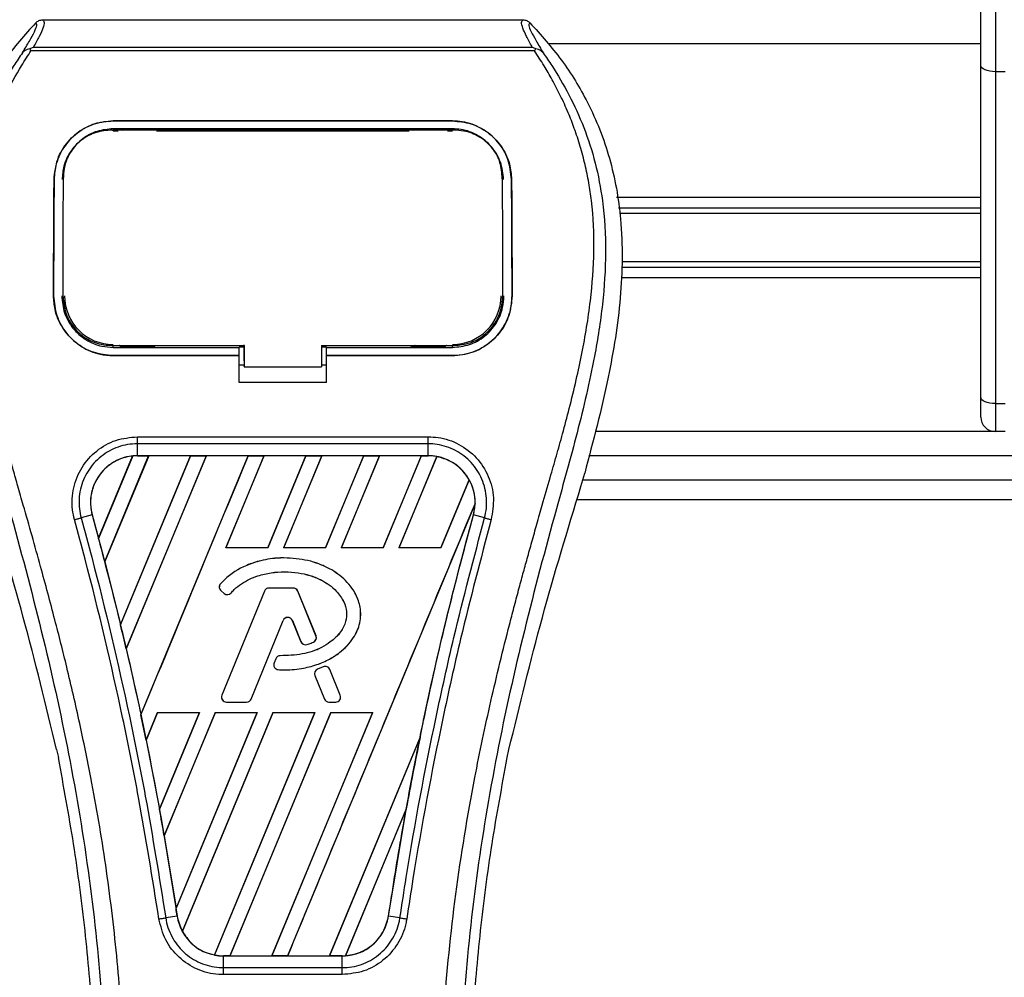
# Model space of a CAD drawing. Header units: millimetres. Extents: x 0 to 420, y 0 to 297.
# Tile 34 of 106: x 73.23 to 78.62, y 233.96 to 239.2. Entities that reach past the tile are written whole.
import ezdxf

# ---------------------------------------------------------------- set-up
doc = ezdxf.new("R2010")
doc.units = ezdxf.units.MM
doc.layers.add('QUOTE', color=174, linetype='Continuous')
doc.styles.add('SLDTEXTSTYLE3', font='TXT', dxfattribs={"width": 0.75})
doc.dimstyles.new('SLDDIMSTYLE0', dxfattribs={"dimtxt": 3, "dimasz": 3, "dimexe": 0, "dimexo": 0.0625, "dimgap": 0.75, "dimtad": 1, "dimlfac": 18.853083, "dimrnd": 1e-09, "dimzin": 12, "dimdsep": 46, "dimtxsty": 'SLDTEXTSTYLE3', "dimsah": 1, "dimcen": 0.09, "dimadec": 0, "dimazin": 3, "dimtfac": 1, "dimtdec": 3, "dimtofl": 0, "dimtmove": 0, "dimatfit": 3, "dimfxl": 0, "dimfrac": 2, "dimtolj": 1, "dimtzin": 12, "dimarcsym": 0})

# ---------------------------------------------------------------- blocks, each defined once
blk = doc.blocks.new('_D')
at = {"layer": 'QUOTE'}
for p, q in [((59.2891, 240.0072), (59.2891, 245.8024)), ((218.4142, 240.0072), (218.4142, 245.8024)), ((218.4142, 243.8024), (59.2891, 243.8024))]:
    blk.add_line(p, q, dxfattribs=at)
for points in [[(59.2891, 243.8024), (62.2891, 243.3024), (62.2891, 244.3024)], [(218.4142, 243.8024), (215.4142, 244.3024), (215.4142, 243.3024)]]:
    blk.add_solid(points, dxfattribs=at)
at = {"layer": 'QUOTE', "insert": (134.4183, 247.6696), "char_height": 3, "attachment_point": 1, "style": 'SLDTEXTSTYLE3'}
blk.add_mtext('3000', dxfattribs=at)

msp = doc.modelspace()

# ---------------------------------------------------------------- linework, layer by layer
at = {"color": 7, "linetype": 'Continuous', "lineweight": 25}
for p, q in [((78.49017, 238.94956), (78.49017, 240.03676)), ((78.56973, 240.03676), (78.56973, 238.91594)), ((73.35741, 239.19973), (75.98491, 239.19973)), ((73.29326, 239.03011), (73.28825, 239.04144)), ((73.30724, 239.05083), (76.03515, 239.05083)), ((76.05421, 239.04159), (76.04838, 239.03011)), ((78.49017, 239.06801), (76.12623, 239.06801)), ((76.04838, 239.03011), (73.29326, 239.03011)), ((78.49017, 237.13309), (78.49017, 238.94956)), ((78.62277, 238.91594), (78.56973, 238.91594)), ((78.56973, 238.91594), (78.56973, 237.09947)), ((73.74293, 238.64648), (75.59939, 238.64648)), ((73.74293, 238.64623), (73.74293, 238.64648)), ((75.59939, 238.64623), (73.74293, 238.64623)), ((75.59939, 238.64623), (75.59939, 238.64648)), ((75.59939, 238.60353), (73.74293, 238.60353)), ((73.74293, 238.59156), (73.77039, 238.59156)), ((73.7436, 238.59652), (73.74341, 238.59652)), ((73.97059, 238.60108), (73.78048, 238.60108)), ((73.98069, 238.59156), (75.36164, 238.59156)), ((75.56185, 238.60108), (75.37173, 238.60108)), ((75.57194, 238.59156), (75.59939, 238.59156)), ((73.4708, 238.34183), (73.4702, 238.33007)), ((73.47114, 238.35405), (73.47055, 238.34234)), ((75.87177, 238.3424), (75.87116, 238.35406)), ((75.87214, 238.33007), (75.87153, 238.34183)), ((73.41962, 238.32562), (73.41938, 238.32562)), ((75.92271, 238.32562), (75.92295, 238.32562)), ((78.49017, 238.2273), (76.49728, 238.2273)), ((78.49017, 238.1698), (76.50779, 238.1698)), ((78.49017, 238.13935), (76.51336, 238.13935)), ((78.49017, 237.875), (76.52661, 237.875)), ((78.49017, 237.84455), (76.52513, 237.84455)), ((78.49017, 237.78705), (76.52233, 237.78705)), ((73.41673, 237.68901), (73.4165, 237.68901)), ((73.46864, 237.68421), (73.4688, 237.68391)), ((75.87353, 237.6839), (75.87369, 237.6842)), ((75.92559, 237.68901), (75.92582, 237.68901)), ((73.74293, 237.40685), (73.74293, 237.41751)), ((73.74293, 237.40685), (74.43247, 237.40685)), ((73.78496, 237.40935), (73.96612, 237.40935)), ((74.43247, 237.4091), (74.45904, 237.4091)), ((74.43247, 237.36456), (74.43247, 237.40685)), ((74.45904, 237.3329), (74.45904, 237.42011)), ((74.45904, 237.41751), (74.45904, 237.30062)), ((74.88337, 237.4175), (75.60814, 237.4175)), ((74.88337, 237.4175), (74.88337, 237.30062)), ((74.88337, 237.4091), (74.90985, 237.4091)), ((74.90985, 237.40685), (75.59939, 237.40685)), ((74.90985, 237.36456), (74.90985, 237.40685)), ((75.37621, 237.40935), (75.55737, 237.40935)), ((75.59939, 237.40685), (75.59939, 237.4175)), ((73.74293, 237.36201), (73.74293, 237.36177)), ((73.74293, 237.36201), (74.43247, 237.36201)), ((74.43247, 237.36177), (73.74293, 237.36177)), ((74.43247, 237.21406), (74.43247, 237.36177)), ((74.45904, 237.3329), (74.45904, 237.30276)), ((74.90985, 237.36201), (75.59939, 237.36201)), ((74.90985, 237.21406), (74.90985, 237.36177)), ((75.59939, 237.36177), (74.90985, 237.36177)), ((75.59939, 237.36201), (75.59939, 237.36177)), ((74.43247, 237.3115), (74.45904, 237.3115)), ((74.45904, 237.30062), (74.45904, 237.30276)), ((74.45904, 237.30062), (74.88337, 237.30062)), ((74.88337, 237.3115), (74.90985, 237.3115)), ((74.90985, 237.21406), (74.43247, 237.21406)), ((78.49017, 237.0259), (78.49017, 237.13309)), ((78.56973, 237.09947), (78.62277, 237.09947)), ((78.56973, 237.09947), (78.56973, 236.94634)), ((78.56973, 236.94634), (76.38285, 236.94634)), ((78.62277, 236.94634), (78.56973, 236.94634)), ((73.87531, 236.91788), (75.46702, 236.91788)), ((73.87531, 236.81402), (73.87531, 236.87914)), ((75.46701, 236.87914), (73.87531, 236.87914)), ((75.46701, 236.81402), (75.46701, 236.87914)), ((73.6631, 236.36275), (73.84911, 236.81223)), ((73.84999, 236.81264), (73.66315, 236.36158)), ((73.69669, 236.23464), (73.93663, 236.8139)), ((73.9372, 236.81357), (73.69704, 236.23424)), ((74.16543, 236.81357), (73.78314, 235.89015)), ((73.78318, 235.88902), (74.16627, 236.8139)), ((74.25239, 236.8139), (73.81445, 235.75661)), ((73.81478, 235.75621), (74.25297, 236.81357)), ((75.46701, 236.81402), (73.87531, 236.81402)), ((73.87531, 236.8139), (73.87531, 236.81402)), ((73.87531, 236.8139), (73.93663, 236.8139)), ((73.89455, 235.39558), (74.48204, 236.8139)), ((73.93663, 236.8139), (73.9372, 236.81357)), ((74.16543, 236.81357), (73.9372, 236.81357)), ((74.16627, 236.8139), (74.16543, 236.81357)), ((74.16627, 236.8139), (74.25239, 236.8139)), ((74.25297, 236.81357), (74.25239, 236.8139)), ((74.4812, 236.81357), (74.25297, 236.81357)), ((74.56816, 236.8139), (74.35937, 236.30984)), ((74.3601, 236.31033), (74.56873, 236.81357)), ((74.48204, 236.8139), (74.4812, 236.81357)), ((74.48204, 236.8139), (74.56816, 236.8139)), ((74.56873, 236.81357), (74.56816, 236.8139)), ((74.79696, 236.81357), (74.56873, 236.81357)), ((74.79696, 236.81357), (74.58869, 236.31033)), ((74.58902, 236.30984), (74.79781, 236.8139)), ((74.88392, 236.8139), (74.67514, 236.30984)), ((74.67587, 236.31033), (74.8845, 236.81357)), ((74.79781, 236.8139), (74.79696, 236.81357)), ((74.79781, 236.8139), (74.88392, 236.8139)), ((74.8845, 236.81357), (74.88392, 236.8139)), ((75.11273, 236.81357), (74.8845, 236.81357)), ((75.11273, 236.81357), (74.90446, 236.31033)), ((74.90478, 236.30984), (75.11357, 236.8139)), ((75.19969, 236.8139), (74.9909, 236.30984)), ((74.99164, 236.31033), (75.20026, 236.81357)), ((75.11357, 236.8139), (75.11273, 236.81357)), ((75.11357, 236.8139), (75.19969, 236.8139)), ((75.20026, 236.81357), (75.19969, 236.8139)), ((75.42849, 236.81357), (75.20026, 236.81357)), ((75.42849, 236.81357), (75.22022, 236.31033)), ((75.22055, 236.30984), (75.42934, 236.8139)), ((75.51368, 236.80961), (75.30667, 236.30984)), ((75.3074, 236.31033), (75.51421, 236.80918)), ((75.42934, 236.8139), (75.42849, 236.81357)), ((75.42934, 236.8139), (75.46701, 236.8139)), ((75.46701, 236.8139), (75.46701, 236.81402)), ((137.17658, 236.81374), (76.34623, 236.81374)), ((75.6902, 236.68289), (75.53599, 236.31033)), ((75.53632, 236.30984), (75.69071, 236.68258)), ((76.30189, 236.64494), (76.32302, 236.71881)), ((76.31224, 236.68113), (137.21057, 236.68113)), ((76.28133, 236.57505), (137.24148, 236.57505)), ((75.72315, 236.553), (74.69722, 234.07619)), ((73.62814, 236.48957), (73.56739, 236.47373)), ((73.6286, 236.4897), (73.62814, 236.48957)), ((73.6286, 236.4897), (73.6631, 236.36275)), ((75.71373, 236.4897), (75.71419, 236.48957)), ((75.77494, 236.47373), (75.71419, 236.48957)), ((73.66315, 236.36158), (73.6631, 236.36275)), ((74.3601, 236.31033), (74.35937, 236.30984)), ((74.58902, 236.30984), (74.35937, 236.30984)), ((74.58869, 236.31033), (74.3601, 236.31033)), ((74.58902, 236.30984), (74.58869, 236.31033)), ((74.67587, 236.31033), (74.67514, 236.30984)), ((74.90478, 236.30984), (74.67514, 236.30984)), ((74.90446, 236.31033), (74.67587, 236.31033)), ((74.90478, 236.30984), (74.90446, 236.31033)), ((74.99164, 236.31033), (74.9909, 236.30984)), ((75.22055, 236.30984), (74.9909, 236.30984)), ((75.22022, 236.31033), (74.99164, 236.31033)), ((75.22055, 236.30984), (75.22022, 236.31033)), ((75.3074, 236.31033), (75.30667, 236.30984)), ((75.53632, 236.30984), (75.30667, 236.30984)), ((75.53599, 236.31033), (75.3074, 236.31033)), ((75.53632, 236.30984), (75.53599, 236.31033)), ((74.67757, 236.25451), (74.67757, 236.25469)), ((73.69704, 236.23424), (73.69669, 236.23464)), ((73.69704, 236.23424), (73.78314, 235.89015)), ((74.33025, 236.11269), (74.33011, 236.11281)), ((74.33324, 236.07465), (74.33312, 236.07451)), ((74.33312, 236.07451), (74.35045, 236.06005)), ((74.33324, 236.07465), (74.35057, 236.06019)), ((74.59536, 236.08966), (74.59536, 236.08984)), ((74.72796, 236.08984), (74.59536, 236.08984)), ((74.72796, 236.08966), (74.59536, 236.08966)), ((74.72796, 236.08966), (74.72796, 236.08984)), ((74.5705, 236.07314), (74.33754, 235.50255)), ((74.57068, 236.07307), (74.33772, 235.50248)), ((74.35057, 236.06019), (74.35045, 236.06005)), ((74.38777, 236.06317), (74.38791, 236.06305)), ((74.57068, 236.07307), (74.5705, 236.07314)), ((74.75265, 236.07307), (74.75282, 236.07314)), ((74.85267, 235.82809), (74.75265, 236.07307)), ((74.85284, 235.82816), (74.75282, 236.07314)), ((74.49776, 235.48232), (74.67318, 235.91197)), ((74.49793, 235.48225), (74.67335, 235.9119)), ((74.67318, 235.91197), (74.67335, 235.9119)), ((74.72324, 235.91197), (74.72307, 235.9119)), ((74.72307, 235.9119), (74.77033, 235.79614)), ((74.72324, 235.91197), (74.7705, 235.79621)), ((73.78318, 235.88902), (73.78314, 235.89015)), ((74.85267, 235.82809), (74.85284, 235.82816)), ((73.81478, 235.75621), (73.81445, 235.75661)), ((74.7705, 235.79621), (74.77033, 235.79614)), ((74.80296, 235.78077), (74.80301, 235.7806)), ((74.83813, 235.79335), (74.8382, 235.79318)), ((74.63258, 235.70281), (74.6231, 235.68017)), ((74.63275, 235.70274), (74.62328, 235.6801)), ((74.63275, 235.70274), (74.63258, 235.70281)), ((74.65733, 235.71911), (74.65733, 235.7193)), ((74.62328, 235.6801), (74.6231, 235.68017)), ((74.64633, 235.64318), (74.64632, 235.64299)), ((74.89243, 235.65888), (74.86046, 235.64515)), ((74.86053, 235.64497), (74.86046, 235.64515)), ((74.8925, 235.65871), (74.86053, 235.64497)), ((74.8925, 235.65871), (74.89243, 235.65888)), ((74.92771, 235.64428), (74.92788, 235.64435)), ((74.98561, 235.50248), (74.92771, 235.64428)), ((74.98578, 235.50255), (74.92788, 235.64435)), ((74.84637, 235.61039), (74.8462, 235.61032)), ((74.8462, 235.61032), (74.89848, 235.48225)), ((74.84637, 235.61039), (74.89865, 235.48232)), ((74.33772, 235.50248), (74.33754, 235.50255)), ((74.49776, 235.48232), (74.49793, 235.48225)), ((74.89865, 235.48232), (74.89848, 235.48225)), ((74.98561, 235.50248), (74.98578, 235.50255)), ((74.36241, 235.46574), (74.36241, 235.46555)), ((74.36241, 235.46574), (74.47307, 235.46574)), ((74.36241, 235.46555), (74.47307, 235.46555)), ((74.47307, 235.46574), (74.47307, 235.46555)), ((74.92334, 235.46574), (74.96092, 235.46574)), ((74.92334, 235.46574), (74.92334, 235.46555)), ((74.92334, 235.46555), (74.96092, 235.46555)), ((74.96092, 235.46574), (74.96092, 235.46555)), ((73.89455, 235.39558), (73.89454, 235.39679)), ((73.98587, 235.40813), (73.92329, 235.25705)), ((73.92363, 235.2566), (73.98619, 235.40765)), ((73.98587, 235.40813), (74.21552, 235.40813)), ((73.98587, 235.40813), (73.98619, 235.40765)), ((73.98619, 235.40765), (74.21481, 235.40765)), ((73.99621, 234.87867), (74.21552, 235.40813)), ((74.21481, 235.40765), (73.99622, 234.88008)), ((74.30164, 235.40813), (74.02208, 234.73322)), ((74.02245, 234.73269), (74.30195, 235.40765)), ((74.08682, 234.33509), (74.53128, 235.40813)), ((74.53057, 235.40765), (74.08687, 234.33687)), ((74.6174, 235.40813), (74.12116, 234.21011)), ((74.12173, 234.20975), (74.61772, 235.40765)), ((74.21481, 235.40765), (74.21552, 235.40813)), ((74.84634, 235.40765), (74.29673, 234.08138)), ((74.2973, 234.08091), (74.84705, 235.40813)), ((74.30164, 235.40813), (74.53128, 235.40813)), ((74.30164, 235.40813), (74.30195, 235.40765)), ((74.30195, 235.40765), (74.53057, 235.40765)), ((74.93317, 235.40813), (74.38146, 234.07619)), ((74.38236, 234.07654), (74.93349, 235.40765)), ((74.53057, 235.40765), (74.53128, 235.40813)), ((75.1621, 235.40765), (74.61049, 234.07654)), ((74.61111, 234.07619), (75.16282, 235.40813)), ((74.6174, 235.40813), (74.84705, 235.40813)), ((74.6174, 235.40813), (74.61772, 235.40765)), ((74.61772, 235.40765), (74.84634, 235.40765)), ((74.84634, 235.40765), (74.84705, 235.40813)), ((74.93317, 235.40813), (75.16282, 235.40813)), ((74.93317, 235.40813), (74.93349, 235.40765)), ((74.93349, 235.40765), (75.1621, 235.40765)), ((75.1621, 235.40765), (75.16282, 235.40813)), ((75.422, 235.27279), (74.92626, 234.07654)), ((74.92687, 234.07619), (75.42197, 235.27147)), ((73.92363, 235.2566), (73.92329, 235.25705)), ((73.92363, 235.2566), (73.99622, 234.88008)), ((73.43367, 235.20579), (73.443, 235.16147)), ((75.89932, 235.16147), (75.90865, 235.20579)), ((73.99621, 234.87867), (73.99622, 234.88008)), ((75.34668, 234.8818), (75.01323, 234.07676)), ((75.01416, 234.07718), (75.34576, 234.87818)), ((75.2491, 234.29461), (75.34576, 234.87818)), ((74.02245, 234.73269), (74.02208, 234.73322)), ((74.02245, 234.73269), (74.08687, 234.33687)), ((74.09276, 234.29454), (74.03046, 234.28432)), ((74.09291, 234.29456), (74.09276, 234.29454)), ((75.2491, 234.29461), (75.24956, 234.29454)), ((75.31187, 234.28432), (75.24956, 234.29454)), ((74.34629, 234.07619), (74.34629, 234.07608)), ((74.38146, 234.07619), (74.34629, 234.07619)), ((74.34629, 234.01197), (74.34629, 234.07608)), ((74.34629, 234.07608), (74.99604, 234.07608)), ((74.38146, 234.07619), (74.38236, 234.07654)), ((74.38236, 234.07654), (74.61049, 234.07654)), ((74.61049, 234.07654), (74.61111, 234.07619)), ((74.69722, 234.07619), (74.61111, 234.07619)), ((74.69722, 234.07619), (74.69813, 234.07654)), ((74.69813, 234.07654), (74.92626, 234.07654)), ((74.92626, 234.07654), (74.92687, 234.07619)), ((74.99604, 234.07619), (74.92687, 234.07619)), ((74.99604, 234.07619), (74.99604, 234.07608)), ((74.99604, 234.01197), (74.99604, 234.07608)), ((74.99604, 233.97387), (74.34628, 233.97387)), ((74.34629, 234.01197), (74.99604, 234.01197))]:
    msp.add_line(p, q, dxfattribs=at)
at = {"color": 7, "linetype": 'Continuous', "lineweight": 25, "flags": 128}
for points in [[(78.56973, 238.91594), (78.55421, 238.91658), (78.53928, 238.9185), (78.52553, 238.9216), (78.51347, 238.92578), (78.50358, 238.93088), (78.49622, 238.93669), (78.4917, 238.943), (78.49017, 238.94956)], [(73.7369, 238.59652), (73.74294, 238.59652), (73.74341, 238.59652)], [(73.73418, 237.41751), (74.0849, 237.41751), (74.45904, 237.41751)], [(78.56973, 237.09947), (78.55421, 237.10011), (78.53928, 237.10203), (78.52553, 237.10513), (78.51347, 237.10931), (78.50358, 237.11441), (78.49622, 237.12022), (78.4917, 237.12653), (78.49017, 237.13309)]]:
    msp.add_lwpolyline(points, dxfattribs=at)
at = {"color": 7, "linetype": 'Continuous', "lineweight": 25}
for centre, radius, start, end in [((73.74293, 237.68892), 0.26613, 180, 270), ((75.59939, 237.68892), 0.26613, 270, 0), ((78.56973, 237.0259), 0.07956, 180, 270), ((73.87531, 236.55772), 0.25618, 90, 95.67248), ((75.46701, 236.55772), 0.25618, 79.50442, 90), ((75.46701, 236.55772), 0.25618, 358.9448, 29.16926), ((55.72268, 231.55333), 18.57363, 14.59831, 15.003317), ((74.35032, 236.09513), 0.02685, 138.8059, 230.16689), ((74.35032, 236.09513), 0.02667, 138.8059, 230.16689), ((74.59536, 236.06299), 0.02685, 90, 157.79071), ((74.59536, 236.06299), 0.02667, 90, 157.79071), ((74.72796, 236.06299), 0.02685, 22.20929, 90), ((74.72796, 236.06299), 0.02667, 22.20929, 90), ((74.36765, 236.08067), 0.02685, 230.16689, 318.97709), ((74.36765, 236.08067), 0.02667, 230.16689, 318.97709), ((74.69821, 235.90175), 0.02704, 22.20926, 157.79071), ((74.69821, 235.90175), 0.02685, 22.20926, 157.79071), ((55.72268, 231.55333), 18.57363, 13.079561, 13.499245), ((74.82798, 235.81801), 0.02667, 292.3787, 22.20929), ((74.82798, 235.81801), 0.02685, 292.3787, 22.20929), ((74.79519, 235.80629), 0.02685, 202.20926, 286.93498), ((74.79519, 235.80629), 0.02667, 202.20926, 286.93498), ((74.65735, 235.69244), 0.02685, 90.035, 157.29049), ((74.65735, 235.69244), 0.02667, 90.035, 157.29049), ((74.64788, 235.6698), 0.02685, 157.29049, 266.67135), ((74.64788, 235.6698), 0.02667, 157.29049, 266.67135), ((74.87106, 235.62047), 0.02685, 113.24584, 202.20927), ((74.87106, 235.62047), 0.02667, 113.24584, 202.20927), ((74.90302, 235.6342), 0.02685, 22.20926, 113.24584), ((74.90302, 235.6342), 0.02667, 22.20926, 113.24584), ((74.36241, 235.4924), 0.02685, 157.79071, 270), ((74.36241, 235.4924), 0.02667, 157.79071, 270), ((74.47307, 235.4924), 0.02667, 270, 337.79071), ((74.47307, 235.4924), 0.02685, 270, 337.79071), ((74.92334, 235.4924), 0.02685, 202.20927, 270), ((74.92334, 235.4924), 0.02667, 202.20927, 270), ((74.96092, 235.4924), 0.02685, 270, 22.20926), ((74.96092, 235.4924), 0.02667, 270, 22.20926), ((55.72268, 231.55333), 18.57363, 11.50231, 11.938732), ((93.61964, 231.55333), 18.57363, 168.452296, 169.676611), ((55.72268, 231.55333), 18.57363, 9.857872, 10.313596), ((55.72268, 231.55333), 18.57363, 8.487123, 8.613574), ((74.34629, 234.33237), 0.25618, 188.48712, 208.50561), ((74.34629, 234.33237), 0.25618, 258.97515, 270), ((74.99604, 234.33237), 0.25618, 270, 273.84823)]:
    msp.add_arc(centre, radius, start, end, dxfattribs=at)
for centre, major_axis, start_param, end_param in [((74.07032, 236.47694), (0.39005, -0.16156), 2.4758381, 2.4783482), ((75.32565, 236.61627), (0.28275, -0.11712), 1.2366218, 1.2388756), ((75.57586, 236.51263), (0.21771, -0.09018), 1.3956244, 1.3981763), ((75.23583, 236.65348), (0.4624, -0.19153), 0.2126997, 0.2177966), ((87.79584, 233.96563), (11.6485, -4.82497), 3.4705541, 3.4706731), ((110.64816, 224.49989), (34.05964, -14.10796), 3.2646071, 3.2647237), ((39.38818, 238.3193), (32.6715, -13.53298), 0.3187494, 0.3188063), ((74.23816, 234.37716), (0.21628, -0.08959), 4.5226294, 4.5255134), ((74.48837, 234.27352), (0.28417, -0.11771), 4.3691473, 4.3715621), ((74.80326, 234.41222), (0.38558, -0.15971), 5.5949939, 5.5976427)]:
    msp.add_ellipse(centre, major_axis=major_axis, ratio=0.8660474, start_param=start_param, end_param=end_param, dxfattribs=at)
for points, knots in [([(73.35741, 239.19973), (73.36095, 239.19622), (73.36804, 239.1892), (73.36037, 239.15693), (73.34091, 239.11193), (73.31841, 239.0711), (73.30724, 239.05083)], [0, 0, 0, 0, 0.25759359, 0.51473288, 0.75915094, 1, 1, 1, 1]), ([(73.31906, 239.18343), (73.32168, 239.18586), (73.32692, 239.19072), (73.33643, 239.19576), (73.34668, 239.19914), (73.35383, 239.19953), (73.35741, 239.19973)], [0, 0, 0, 0, 0.2491591, 0.4999762, 0.7491747, 1, 1, 1, 1]), ([(76.03515, 239.05083), (76.02421, 239.07124), (76.00238, 239.11198), (75.98283, 239.15688), (75.9745, 239.18915), (75.98143, 239.1962), (75.98491, 239.19973)], [0, 0, 0, 0, 0.2424224, 0.4838284, 0.7414574, 1, 1, 1, 1]), ([(75.98491, 239.19973), (75.99204, 239.1989), (76.00274, 239.19766), (76.0154, 239.1907), (76.02064, 239.18586), (76.02327, 239.18343)], [0, 0, 0, 0, 0.4987145, 0.7487494, 1, 1, 1, 1]), ([(73.31906, 239.18343), (73.25963, 239.11697), (73.13951, 238.98264), (72.98805, 238.73486), (72.87256, 238.44206), (72.82118, 238.15092), (72.81158, 237.89412), (72.82661, 237.60366), (72.89, 237.20897), (72.9734, 236.8928), (73.0193, 236.71881)], [0, 0, 0, 0, 0.10205548, 0.20624341, 0.33103875, 0.46071931, 0.54297278, 0.62526856, 0.7937741, 1, 1, 1, 1]), ([(73.24677, 239.01939), (73.25999, 239.04184), (73.28654, 239.08692), (73.31404, 239.13688), (73.32846, 239.17253), (73.3222, 239.17979), (73.31906, 239.18343)], [0, 0, 0, 0, 0.2487274, 0.4994989, 0.7492786, 1, 1, 1, 1]), ([(76.02327, 239.18343), (76.02007, 239.17983), (76.0137, 239.17265), (76.02771, 239.13745), (76.05519, 239.08757), (76.08206, 239.04218), (76.09554, 239.0194)], [0, 0, 0, 0, 0.2514408, 0.5015673, 0.7498635, 1, 1, 1, 1]), ([(76.02327, 239.18343), (76.0827, 239.11696), (76.20282, 238.98264), (76.35427, 238.73486), (76.46976, 238.44206), (76.52114, 238.15092), (76.53074, 237.89412), (76.51572, 237.60366), (76.45232, 237.20897), (76.36892, 236.8928), (76.32302, 236.71881)], [0, 0, 0, 0, 0.102054, 0.2062404, 0.3310362, 0.4607173, 0.5429711, 0.6252671, 0.7937733, 1, 1, 1, 1]), ([(73.28816, 239.04143), (73.28784, 239.04137), (73.2822, 239.04033), (73.27149, 239.03724), (73.25751, 239.03004), (73.25033, 239.02292), (73.24677, 239.01939)], [0, 0, 0, 0, 0.0200108, 0.3469957, 0.676674, 1, 1, 1, 1]), ([(73.28807, 239.04155), (73.29418, 239.0449), (73.30042, 239.0483), (73.30711, 239.05078), (73.30724, 239.05083)], [0, 0, 0, 0, 0.9812431, 1, 1, 1, 1]), ([(76.03514, 239.05083), (76.03528, 239.05078), (76.04221, 239.04845), (76.04827, 239.04499), (76.05421, 239.04159)], [0, 0, 0, 0, 0.0189016, 1, 1, 1, 1]), ([(76.09554, 239.0194), (76.09199, 239.02293), (76.08481, 239.03005), (76.07083, 239.03725), (76.06014, 239.04033), (76.05451, 239.04137), (76.0542, 239.04142)], [0, 0, 0, 0, 0.3236146, 0.6535901, 0.9808697, 1, 1, 1, 1]), ([(73.24673, 239.01935), (73.23088, 238.99625), (73.18288, 238.92629), (73.10379, 238.7926), (73.02136, 238.61309), (72.95807, 238.41709), (72.91443, 238.1883), (72.89951, 237.92798), (72.91842, 237.64248), (72.97023, 237.31171), (73.05826, 236.93886), (73.19813, 236.44091), (73.35441, 235.85731), (73.50498, 235.18323), (73.61834, 234.50239), (73.69066, 233.81613), (73.69891, 233.35689), (73.70303, 233.12734)], [0, 0, 0, 0, 0.0171315, 0.0518789, 0.0867888, 0.1216172, 0.1567305, 0.2033881, 0.2503481, 0.2972709, 0.3674165, 0.4376773, 0.5502447, 0.6628473, 0.7753466, 0.8877074, 1, 1, 1, 1]), ([(73.80871, 233.12382), (73.80667, 233.27944), (73.8025, 233.59748), (73.76528, 234.08092), (73.70675, 234.5687), (73.63432, 234.99239), (73.55994, 235.35317), (73.4939, 235.64117), (73.4217, 235.9273), (73.34204, 236.22304), (73.2735, 236.46639), (73.22294, 236.6426), (73.1974, 236.73231), (73.17339, 236.8169), (73.15258, 236.89061), (73.13211, 236.96442), (73.11391, 237.03342), (73.09514, 237.10689), (73.07788, 237.17753), (73.06209, 237.2453), (73.04777, 237.3102), (73.024, 237.42518), (72.99615, 237.58575), (72.97239, 237.79777), (72.96592, 238.00474), (72.9788, 238.21085), (73.01465, 238.41233), (73.07258, 238.6074), (73.15106, 238.78995), (73.21993, 238.91354), (73.26776, 238.99089), (73.28495, 239.01732), (73.29326, 239.0301)], [0, 0, 0, 0, 0.0757702, 0.1548571, 0.2359051, 0.3148505, 0.3639911, 0.4151955, 0.4586591, 0.5076202, 0.5642678, 0.5817192, 0.5968623, 0.6096795, 0.624536, 0.6341631, 0.6469813, 0.6592987, 0.6711121, 0.6824202, 0.6932232, 0.7035232, 0.739704, 0.7727671, 0.8079075, 0.8413785, 0.8748477, 0.9102013, 0.9450667, 0.9801292, 0.9903909, 1, 1, 1, 1]), ([(75.53361, 233.12382), (75.53744, 233.33955), (75.5451, 233.77095), (75.61183, 234.41498), (75.70392, 234.98134), (75.80781, 235.47195), (75.88304, 235.78132), (75.93576, 235.98369), (75.96048, 236.07654), (75.9848, 236.16604), (76.00899, 236.2536), (76.03435, 236.34428), (76.0619, 236.44178), (76.09542, 236.55901), (76.13106, 236.68344), (76.1679, 236.81332), (76.20355, 236.939), (76.24023, 237.07786), (76.27602, 237.22441), (76.31847, 237.42051), (76.35771, 237.65649), (76.37864, 237.93718), (76.369, 238.1537), (76.34607, 238.30918), (76.32561, 238.40847), (76.29925, 238.50818), (76.26809, 238.60307), (76.2313, 238.69657), (76.19057, 238.7858), (76.14629, 238.87145), (76.0984, 238.95348), (76.06587, 239.00331), (76.04838, 239.03011)], [0, 0, 0, 0, 0.1050162, 0.2100001, 0.3148093, 0.3841756, 0.4540228, 0.4697491, 0.4859574, 0.5007826, 0.5148922, 0.5301685, 0.5466097, 0.5642069, 0.5895177, 0.6096146, 0.6299353, 0.6531323, 0.6795668, 0.7034488, 0.7509822, 0.7962784, 0.8412589, 0.8577085, 0.8747396, 0.8922462, 0.9101144, 0.9261934, 0.9450023, 0.962977, 0.9800887, 1, 1, 1, 1]), ([(76.09559, 239.01936), (76.11144, 238.99626), (76.15944, 238.9263), (76.23854, 238.7926), (76.32097, 238.61309), (76.38426, 238.41709), (76.4279, 238.1883), (76.44281, 237.92798), (76.4239, 237.64248), (76.37209, 237.31171), (76.28407, 236.93886), (76.14419, 236.44091), (75.98792, 235.85731), (75.83735, 235.18323), (75.72399, 234.50239), (75.65166, 233.81613), (75.64341, 233.35689), (75.63929, 233.12734)], [0, 0, 0, 0, 0.0171351, 0.0518824, 0.0867922, 0.1216204, 0.1567336, 0.2033911, 0.2503509, 0.2972735, 0.3674188, 0.4376794, 0.5502464, 0.6628485, 0.7753474, 0.8877078, 1, 1, 1, 1]), ([(73.41938, 238.32562), (73.42349, 238.36322), (73.4317, 238.4384), (73.49171, 238.53691), (73.57903, 238.60949), (73.66946, 238.64279), (73.72501, 238.64558), (73.74293, 238.64648)], [0, 0, 0, 0, 0.2254673, 0.4508536, 0.6773692, 0.8959117, 1, 1, 1, 1]), ([(73.74293, 238.64623), (73.70858, 238.64302), (73.63994, 238.6366), (73.54753, 238.58706), (73.47355, 238.51211), (73.42783, 238.42047), (73.42213, 238.35458), (73.41962, 238.32562)], [0, 0, 0, 0, 0.1986654, 0.3969886, 0.6042242, 0.8260387, 1, 1, 1, 1]), ([(75.59939, 238.64648), (75.63383, 238.64326), (75.70263, 238.63682), (75.79534, 238.58703), (75.86935, 238.51174), (75.91482, 238.42003), (75.92047, 238.35438), (75.92295, 238.32562)], [0, 0, 0, 0, 0.1991311, 0.39793157, 0.60588955, 0.82737965, 1, 1, 1, 1]), ([(75.92271, 238.32562), (75.91859, 238.36322), (75.91036, 238.43841), (75.85031, 238.53686), (75.763, 238.60938), (75.67263, 238.64257), (75.61719, 238.64534), (75.59939, 238.64623)], [0, 0, 0, 0, 0.2256595, 0.4512475, 0.6779682, 0.8966264, 1, 1, 1, 1]), ([(73.74293, 238.60353), (73.71302, 238.60072), (73.65324, 238.5951), (73.57283, 238.55161), (73.50901, 238.48615), (73.47005, 238.40684), (73.46532, 238.35027), (73.46325, 238.32542)], [0, 0, 0, 0, 0.2000051, 0.3997225, 0.6073327, 0.8275308, 1, 1, 1, 1]), ([(73.7369, 238.59652), (73.70714, 238.59383), (73.64762, 238.58845), (73.56826, 238.54585), (73.50826, 238.48235), (73.4758, 238.41033), (73.47225, 238.36171), (73.4708, 238.34183)], [0, 0, 0, 0, 0.2128654, 0.4257218, 0.6387225, 0.8523499, 1, 1, 1, 1]), ([(75.60542, 238.59652), (75.60341, 238.59652), (75.39116, 238.59622), (74.77055, 238.59658), (74.15195, 238.59654), (73.7436, 238.59652)], [0, 0, 0, 0, 0.0032392, 0.3420114, 1, 1, 1, 1]), ([(73.78048, 238.60108), (73.78336, 238.60086), (73.78867, 238.60044), (73.7931, 238.59774), (73.79512, 238.59651)], [0, 0, 0, 0, 0.5442305, 1, 1, 1, 1]), ([(73.95565, 238.5965), (73.95833, 238.598), (73.96297, 238.60058), (73.96834, 238.60093), (73.97059, 238.60108)], [0, 0, 0, 0, 0.57883712, 1, 1, 1, 1]), ([(75.37173, 238.60108), (75.37462, 238.60086), (75.37994, 238.60044), (75.38439, 238.59772), (75.38643, 238.59648)], [0, 0, 0, 0, 0.5420065, 1, 1, 1, 1]), ([(75.54692, 238.59651), (75.5496, 238.598), (75.55423, 238.60058), (75.55959, 238.60093), (75.56185, 238.60108)], [0, 0, 0, 0, 0.5782449, 1, 1, 1, 1]), ([(75.87908, 238.32542), (75.8756, 238.35795), (75.86864, 238.42299), (75.81689, 238.50839), (75.7415, 238.57125), (75.66332, 238.60026), (75.61518, 238.60272), (75.59939, 238.60353)], [0, 0, 0, 0, 0.22552106, 0.45099433, 0.67672025, 0.8940147, 1, 1, 1, 1]), ([(75.87153, 238.34183), (75.86847, 238.37119), (75.86234, 238.42993), (75.81577, 238.50684), (75.74748, 238.56357), (75.67303, 238.59257), (75.62436, 238.59542), (75.60542, 238.59652)], [0, 0, 0, 0, 0.2177322, 0.4355788, 0.6507548, 0.8640725, 1, 1, 1, 1]), ([(73.4688, 237.68391), (73.4688, 237.68557), (73.469, 237.78669), (73.46936, 237.9448), (73.47003, 238.15684), (73.4705, 238.27495), (73.47077, 238.33634), (73.4708, 238.34183)], [0, 0, 0, 0, 0.0075194, 0.4566651, 0.7153557, 0.9745252, 1, 1, 1, 1]), ([(75.87153, 238.34183), (75.87155, 238.33634), (75.872, 238.23468), (75.8726, 238.07481), (75.87316, 237.86186), (75.87341, 237.74495), (75.87352, 237.68557), (75.87353, 237.6839)], [0, 0, 0, 0, 0.0254662, 0.4713629, 0.7317873, 0.9924644, 1, 1, 1, 1]), ([(73.4165, 237.68901), (73.41667, 237.74237), (73.41708, 237.87593), (73.41793, 238.08909), (73.4189, 238.2467), (73.41938, 238.32562)], [0, 0, 0, 0, 0.249392, 0.6241438, 1, 1, 1, 1]), ([(73.41962, 238.32562), (73.41899, 238.2208), (73.41805, 238.06329), (73.41723, 237.85001), (73.4169, 237.74269), (73.41673, 237.68901)], [0, 0, 0, 0, 0.4985433, 0.7491675, 1, 1, 1, 1]), ([(75.92559, 237.68901), (75.92543, 237.74238), (75.92501, 237.87595), (75.92416, 238.08914), (75.92319, 238.24671), (75.92271, 238.32562)], [0, 0, 0, 0, 0.2493778, 0.6241217, 1, 1, 1, 1]), ([(75.92295, 238.32562), (75.92357, 238.22077), (75.92451, 238.06323), (75.92533, 237.84997), (75.92566, 237.74268), (75.92582, 237.68901)], [0, 0, 0, 0, 0.4985836, 0.7491897, 1, 1, 1, 1]), ([(73.74293, 237.36177), (73.70631, 237.36537), (73.63307, 237.37255), (73.53542, 237.42856), (73.46162, 237.51102), (73.42205, 237.60311), (73.4181, 237.66427), (73.4165, 237.68901)], [0, 0, 0, 0, 0.2134118, 0.4268173, 0.6404853, 0.8545743, 1, 1, 1, 1]), ([(73.41673, 237.68901), (73.42024, 237.65229), (73.42724, 237.57886), (73.48346, 237.48076), (73.56633, 237.40678), (73.65816, 237.36759), (73.71883, 237.36359), (73.74293, 237.36201)], [0, 0, 0, 0, 0.2152728, 0.4305775, 0.6450792, 0.8589771, 1, 1, 1, 1]), ([(73.46132, 237.68892), (73.46438, 237.65721), (73.4705, 237.59377), (73.51915, 237.50907), (73.59083, 237.44527), (73.67005, 237.41162), (73.72228, 237.4082), (73.74293, 237.40685)], [0, 0, 0, 0, 0.2155433, 0.4311178, 0.6459265, 0.8599501, 1, 1, 1, 1]), ([(73.4688, 237.68391), (73.47169, 237.65391), (73.47747, 237.59389), (73.52347, 237.51379), (73.59123, 237.45354), (73.66585, 237.42195), (73.7149, 237.41876), (73.73418, 237.41751)], [0, 0, 0, 0, 0.2161227, 0.4322836, 0.6474825, 0.8614599, 1, 1, 1, 1]), ([(75.92582, 237.68901), (75.92232, 237.65228), (75.91531, 237.57881), (75.85909, 237.48062), (75.77613, 237.40658), (75.68421, 237.36736), (75.6235, 237.36336), (75.59939, 237.36177)], [0, 0, 0, 0, 0.2152168, 0.4304623, 0.6450993, 0.8590403, 1, 1, 1, 1]), ([(75.59939, 237.36201), (75.63599, 237.3656), (75.70919, 237.37278), (75.80674, 237.42876), (75.88049, 237.51112), (75.92004, 237.60314), (75.92399, 237.66427), (75.92559, 237.68901)], [0, 0, 0, 0, 0.2134298, 0.4268559, 0.6403481, 0.8544905, 1, 1, 1, 1]), ([(75.59939, 237.40685), (75.63098, 237.40995), (75.69416, 237.41614), (75.77838, 237.46446), (75.84204, 237.53556), (75.87617, 237.61492), (75.87962, 237.66763), (75.88101, 237.68892)], [0, 0, 0, 0, 0.2134822, 0.4269583, 0.6406207, 0.8548221, 1, 1, 1, 1]), ([(75.60814, 237.4175), (75.63786, 237.42041), (75.69729, 237.42625), (75.77654, 237.47171), (75.83654, 237.53866), (75.8689, 237.61365), (75.87219, 237.6636), (75.87353, 237.6839)], [0, 0, 0, 0, 0.212876, 0.4257362, 0.6390345, 0.8533124, 1, 1, 1, 1]), ([(73.78496, 237.40935), (73.78332, 237.41077), (73.78057, 237.41316), (73.77759, 237.41588), (73.77622, 237.41718), (73.77587, 237.41751)], [0, 0, 0, 0, 0.5217125, 0.8781434, 1, 1, 1, 1]), ([(73.80367, 237.41751), (73.80322, 237.41692), (73.80094, 237.41398), (73.79443, 237.41049), (73.78822, 237.40974), (73.78496, 237.40935)], [0, 0, 0, 0, 0.1064229, 0.5308645, 1, 1, 1, 1]), ([(73.96612, 237.40935), (73.96318, 237.40967), (73.95729, 237.4103), (73.95074, 237.41358), (73.94817, 237.41668), (73.94749, 237.41751)], [0, 0, 0, 0, 0.42334534, 0.8466836, 1, 1, 1, 1]), ([(73.97519, 237.41751), (73.97484, 237.41718), (73.97333, 237.41571), (73.97032, 237.413), (73.96757, 237.41061), (73.96612, 237.40935)], [0, 0, 0, 0, 0.1217656, 0.5374861, 1, 1, 1, 1]), ([(75.37621, 237.40935), (75.37457, 237.41077), (75.37182, 237.41316), (75.36884, 237.41587), (75.36748, 237.41717), (75.36713, 237.4175)], [0, 0, 0, 0, 0.522407, 0.8793122, 1, 1, 1, 1]), ([(75.39492, 237.4175), (75.39446, 237.41691), (75.39219, 237.41398), (75.38568, 237.41049), (75.37947, 237.40974), (75.37621, 237.40935)], [0, 0, 0, 0, 0.1058158, 0.5305457, 1, 1, 1, 1]), ([(75.55737, 237.40935), (75.55443, 237.40967), (75.54855, 237.4103), (75.542, 237.41358), (75.53943, 237.41668), (75.53875, 237.4175)], [0, 0, 0, 0, 0.42366418, 0.84732129, 1, 1, 1, 1]), ([(75.56643, 237.4175), (75.56609, 237.41717), (75.56458, 237.41571), (75.56157, 237.413), (75.55882, 237.41061), (75.55737, 237.40935)], [0, 0, 0, 0, 0.1204858, 0.5368121, 1, 1, 1, 1]), ([(73.53134, 236.464), (73.52726, 236.48211), (73.51433, 236.53946), (73.52097, 236.64044), (73.56728, 236.75372), (73.6486, 236.84446), (73.75519, 236.90602), (73.83528, 236.91393), (73.87531, 236.91788)], [0, 0, 0, 0, 0.0848238, 0.2686633, 0.4522096, 0.6351901, 0.8176699, 1, 1, 1, 1]), ([(75.46702, 236.91788), (75.48497, 236.91705), (75.54293, 236.91438), (75.63787, 236.88161), (75.73475, 236.80679), (75.80066, 236.70374), (75.83163, 236.58383), (75.81787, 236.50395), (75.811, 236.46403)], [0, 0, 0, 0, 0.08215471, 0.26513997, 0.44867114, 0.63249904, 0.81630092, 1, 1, 1, 1]), ([(73.87531, 236.87914), (73.87531, 236.87914), (73.83974, 236.87913), (73.76798, 236.86697), (73.67274, 236.81423), (73.59994, 236.73276), (73.55798, 236.63158), (73.55298, 236.54149), (73.56299, 236.48972), (73.56739, 236.47373), (73.56739, 236.47373)], [0, 0, 0, 0, 0.0000054, 0.1821036, 0.3644363, 0.5473941, 0.7310397, 0.9150665, 0.9999946, 1, 1, 1, 1]), ([(75.77494, 236.47373), (75.77494, 236.47373), (75.78445, 236.50837), (75.79178, 236.58147), (75.76588, 236.68809), (75.70621, 236.78018), (75.61965, 236.84714), (75.5348, 236.87524), (75.48304, 236.87914), (75.46702, 236.87914), (75.46701, 236.87914)], [0, 0, 0, 0, 0.0000054, 0.1839433, 0.3678851, 0.5517436, 0.7351758, 0.9179546, 0.9999946, 1, 1, 1, 1]), ([(73.84911, 236.81223), (73.84634, 236.81191), (73.81514, 236.80837), (73.75659, 236.78986), (73.69519, 236.74401), (73.649, 236.68401), (73.62058, 236.6129), (73.6167, 236.5417), (73.62585, 236.50172), (73.6286, 236.4897)], [0, 0, 0, 0, 0.01885318, 0.21282096, 0.40681661, 0.52835779, 0.72245962, 0.91656219, 1, 1, 1, 1]), ([(73.87531, 236.81402), (73.85554, 236.8127), (73.81618, 236.81006), (73.76031, 236.78915), (73.71055, 236.75708), (73.66948, 236.71425), (73.63917, 236.66326), (73.6215, 236.60673), (73.61627, 236.54737), (73.62419, 236.50879), (73.62814, 236.48957)], [0, 0, 0, 0, 0.1256962, 0.2503257, 0.3752801, 0.5004409, 0.6251501, 0.7500378, 0.8754735, 1, 1, 1, 1]), ([(74.4812, 236.81357), (74.38349, 236.57748), (74.18804, 236.10521), (73.99238, 235.63295), (73.89454, 235.39679)], [0, 0, 0, 0, 0.499922, 1, 1, 1, 1]), ([(75.71419, 236.48957), (75.71816, 236.50892), (75.72584, 236.5464), (75.72114, 236.60387), (75.70967, 236.64298), (75.69294, 236.68063), (75.67112, 236.71636), (75.63043, 236.75808), (75.58097, 236.78966), (75.52546, 236.81018), (75.48637, 236.81275), (75.46701, 236.81402)], [0, 0, 0, 0, 0.1252996, 0.2427415, 0.3633756, 0.383202, 0.5053593, 0.6278262, 0.7514156, 0.8768992, 1, 1, 1, 1]), ([(75.6902, 236.68289), (75.68964, 236.68386), (75.68024, 236.70046), (75.65184, 236.73908), (75.59351, 236.78671), (75.53997, 236.80188), (75.51421, 236.80918)], [0, 0, 0, 0, 0.015125, 0.2568329, 0.6424132, 1, 1, 1, 1]), ([(73.43367, 235.20579), (73.37516, 235.44721), (73.25804, 235.93045), (73.11301, 236.40665), (73.04044, 236.64494)], [0, 0, 0, 0, 0.4995966, 1, 1, 1, 1]), ([(75.90865, 235.20579), (75.96717, 235.44721), (76.08428, 235.93045), (76.22931, 236.40665), (76.30189, 236.64494)], [0, 0, 0, 0, 0.4995966, 1, 1, 1, 1]), ([(74.69813, 234.07654), (74.86883, 234.4889), (75.21026, 235.31368), (75.55196, 236.1384), (75.72283, 236.5508)], [0, 0, 0, 0, 0.4999621, 1, 1, 1, 1]), ([(75.71373, 236.4897), (75.71613, 236.49955), (75.72102, 236.51963), (75.72222, 236.54027), (75.72283, 236.5508)], [0, 0, 0, 0, 0.4902101, 1, 1, 1, 1]), ([(73.99336, 234.27855), (73.95796, 234.50033), (73.89913, 234.8689), (73.76708, 235.52646), (73.6479, 236.03333), (73.55077, 236.39219), (73.53134, 236.464)], [0, 0, 0, 0, 0.3014378, 0.5009532, 0.9001401, 1, 1, 1, 1]), ([(73.56739, 236.47373), (73.58688, 236.40181), (73.68429, 236.04233), (73.80369, 235.53454), (73.93602, 234.87577), (73.99498, 234.50651), (74.03046, 234.28432)], [0, 0, 0, 0, 0.099838, 0.4990257, 0.6985534, 1, 1, 1, 1]), ([(73.62814, 236.48957), (73.67631, 236.30869), (73.77262, 235.94711), (73.89743, 235.39298), (74.00626, 234.84235), (74.06462, 234.47277), (74.09276, 234.29454)], [0, 0, 0, 0, 0.2501192, 0.5000009, 0.7588831, 1, 1, 1, 1]), ([(75.24956, 234.29454), (75.27168, 234.4361), (75.31722, 234.72763), (75.39972, 235.16887), (75.4944, 235.61695), (75.59849, 236.05818), (75.67608, 236.34748), (75.71419, 236.48957)], [0, 0, 0, 0, 0.1914703, 0.3943123, 0.5997554, 0.8034134, 1, 1, 1, 1]), ([(75.31187, 234.28432), (75.32314, 234.35793), (75.37948, 234.72604), (75.47602, 235.23863), (75.62189, 235.89459), (75.71744, 236.25616), (75.77494, 236.47373)], [0, 0, 0, 0, 0.0997807, 0.4989834, 0.6985248, 1, 1, 1, 1]), ([(75.811, 236.46403), (75.75364, 236.24681), (75.65834, 235.88585), (75.51276, 235.23108), (75.41643, 234.71946), (75.36021, 234.35204), (75.34897, 234.27857)], [0, 0, 0, 0, 0.3015218, 0.5010473, 0.9002301, 1, 1, 1, 1]), ([(75.422, 235.27279), (75.43074, 235.31504), (75.47734, 235.54034), (75.56939, 235.94738), (75.6656, 236.30887), (75.71373, 236.4897)], [0, 0, 0, 0, 0.1034032, 0.5514873, 1, 1, 1, 1]), ([(75.77494, 236.47373), (75.77743, 236.47307), (75.78243, 236.47176), (75.79138, 236.46937), (75.80099, 236.46677), (75.80766, 236.46494), (75.811, 236.46403)], [0, 0, 0, 0, 0.2499999, 0.4999999, 0.7499999, 1, 1, 1, 1]), ([(74.67757, 236.25469), (74.66908, 236.25456), (74.62649, 236.2539), (74.55685, 236.24354), (74.45241, 236.20948), (74.37692, 236.16333), (74.33704, 236.12029), (74.33011, 236.11281)], [0, 0, 0, 0, 0.0660982, 0.3316094, 0.5433398, 0.9207225, 1, 1, 1, 1]), ([(74.67757, 236.25451), (74.66908, 236.25438), (74.62649, 236.25371), (74.55686, 236.24335), (74.45246, 236.20929), (74.37702, 236.16317), (74.33716, 236.12015), (74.33025, 236.11269)], [0, 0, 0, 0, 0.0661253, 0.3317462, 0.54347, 0.9208325, 1, 1, 1, 1]), ([(74.64632, 235.64299), (74.6548, 235.64261), (74.69733, 235.64069), (74.76865, 235.64605), (74.85454, 235.66734), (74.92445, 235.69754), (74.98033, 235.73317), (75.02383, 235.77285), (75.06525, 235.82536), (75.09798, 235.89645), (75.09911, 235.98133), (75.07727, 236.04509), (75.04808, 236.09334), (75.00362, 236.14553), (74.94129, 236.19053), (74.86947, 236.22276), (74.78681, 236.24827), (74.72161, 236.2521), (74.67757, 236.25469)], [0, 0, 0, 0, 0.021651, 0.1085822, 0.1811552, 0.2464173, 0.3019198, 0.3494146, 0.3957935, 0.4720432, 0.5441891, 0.6064225, 0.6414501, 0.6875664, 0.7804759, 0.8342843, 0.8880657, 1, 1, 1, 1]), ([(74.64633, 235.64318), (74.65481, 235.6428), (74.69734, 235.64088), (74.76865, 235.64624), (74.85452, 235.66753), (74.92439, 235.69772), (74.98024, 235.73334), (75.02371, 235.77299), (75.0651, 235.82547), (75.09779, 235.89651), (75.09892, 235.98132), (75.0771, 236.04502), (75.04792, 236.09324), (75.00348, 236.1454), (74.94119, 236.19037), (74.8694, 236.22258), (74.78677, 236.24808), (74.7216, 236.25192), (74.67757, 236.25451)], [0, 0, 0, 0, 0.02166192, 0.10863705, 0.18121596, 0.24648097, 0.30198015, 0.34947193, 0.39584462, 0.4720735, 0.54419751, 0.6064107, 0.64143077, 0.68754489, 0.78044966, 0.83426027, 0.88804384, 1, 1, 1, 1]), ([(74.38777, 236.06317), (74.39355, 236.06941), (74.42209, 236.10025), (74.47256, 236.13263), (74.54201, 236.16027), (74.63096, 236.18093), (74.72846, 236.18012), (74.81878, 236.16043), (74.89233, 236.13184), (74.95983, 236.08436), (75.00515, 236.01978), (75.02344, 235.96131), (75.01772, 235.90264), (74.98753, 235.84262), (74.93794, 235.79767), (74.86861, 235.75258), (74.77503, 235.72297), (74.6974, 235.72042), (74.65733, 235.71911)], [0, 0, 0, 0, 0.0204778, 0.1012315, 0.1411417, 0.200522, 0.3202369, 0.3720725, 0.4227171, 0.509806, 0.5661201, 0.61013, 0.6545191, 0.7046271, 0.7684678, 0.8132113, 0.9036005, 1, 1, 1, 1]), ([(74.38791, 236.06305), (74.39369, 236.06929), (74.42222, 236.10012), (74.47267, 236.13247), (74.54208, 236.1601), (74.63101, 236.18075), (74.72846, 236.17993), (74.81874, 236.16024), (74.89225, 236.13167), (74.9597, 236.08423), (75.00498, 236.0197), (75.02325, 235.96129), (75.01753, 235.90269), (74.98737, 235.84273), (74.93782, 235.79782), (74.86854, 235.75275), (74.77499, 235.72315), (74.69739, 235.72061), (74.65733, 235.7193)], [0, 0, 0, 0, 0.02049, 0.1012505, 0.1411639, 0.2005563, 0.3202954, 0.3721325, 0.4227811, 0.5098684, 0.5661596, 0.6101442, 0.6545081, 0.7045954, 0.7684199, 0.8131655, 0.9035591, 1, 1, 1, 1]), ([(73.81478, 235.75621), (73.84176, 235.63743), (73.86895, 235.51775), (73.89435, 235.39769), (73.89454, 235.39679)], [0, 0, 0, 0, 0.9924846, 1, 1, 1, 1]), ([(74.80296, 235.78077), (74.80701, 235.78205), (74.81497, 235.78456), (74.8267, 235.78876), (74.83432, 235.79182), (74.83813, 235.79335)], [0, 0, 0, 0, 0.3407852, 0.6702324, 1, 1, 1, 1]), ([(74.80301, 235.7806), (74.80706, 235.78187), (74.81503, 235.78438), (74.82676, 235.78859), (74.83439, 235.79165), (74.8382, 235.79318)], [0, 0, 0, 0, 0.3406248, 0.6701521, 1, 1, 1, 1]), ([(73.64735, 233.26626), (73.64299, 233.42444), (73.63425, 233.74114), (73.59191, 234.21585), (73.53024, 234.69006), (73.4721, 235.00423), (73.443, 235.16147)], [0, 0, 0, 0, 0.24865667, 0.49787981, 0.74870525, 1, 1, 1, 1]), ([(75.69498, 233.26626), (75.69934, 233.42444), (75.70807, 233.74114), (75.75041, 234.21585), (75.81208, 234.69006), (75.87023, 235.00423), (75.89932, 235.16147)], [0, 0, 0, 0, 0.2486567, 0.4978798, 0.7487052, 1, 1, 1, 1]), ([(74.34628, 233.97387), (74.33758, 233.97407), (74.28895, 233.97519), (74.2009, 233.99747), (74.09939, 234.06429), (74.02278, 234.16108), (74.00317, 234.2394), (73.99336, 234.27855)], [0, 0, 0, 0, 0.0516553, 0.2885366, 0.525578, 0.7627924, 1, 1, 1, 1]), ([(74.03046, 234.28432), (74.03046, 234.28432), (74.03574, 234.24892), (74.0585, 234.17939), (74.12505, 234.09272), (74.21642, 234.03289), (74.29502, 234.01355), (74.3385, 234.01198), (74.34629, 234.01197), (74.34629, 234.01197)], [0, 0, 0, 0, 0.00000704, 0.23735575, 0.47458603, 0.71157554, 0.94835273, 0.99999296, 1, 1, 1, 1]), ([(74.09276, 234.29454), (74.10038, 234.2649), (74.1156, 234.20566), (74.17579, 234.13452), (74.25504, 234.08552), (74.31587, 234.07922), (74.34629, 234.07608)], [0, 0, 0, 0, 0.2501533, 0.5000796, 0.7500263, 1, 1, 1, 1]), ([(74.99604, 234.07608), (75.02647, 234.07923), (75.08731, 234.08553), (75.16657, 234.13456), (75.22674, 234.2057), (75.24196, 234.26492), (75.24956, 234.29454)], [0, 0, 0, 0, 0.2501277, 0.5000437, 0.7500008, 1, 1, 1, 1]), ([(74.99604, 234.01197), (74.99604, 234.01197), (75.03172, 234.01198), (75.10367, 234.02417), (75.19906, 234.07705), (75.27176, 234.15849), (75.30266, 234.23351), (75.3107, 234.27647), (75.31187, 234.28432), (75.31187, 234.28432)], [0, 0, 0, 0, 0.000007, 0.2366161, 0.473319, 0.710219, 0.9474036, 0.999993, 1, 1, 1, 1]), ([(75.34897, 234.27857), (75.34746, 234.26984), (75.33917, 234.22172), (75.30409, 234.13778), (75.22314, 234.04724), (75.11633, 233.98571), (75.03613, 233.97782), (74.99604, 233.97387)], [0, 0, 0, 0, 0.05254944, 0.28964866, 0.52653454, 0.76329254, 1, 1, 1, 1]), ([(75.01416, 234.07718), (75.01928, 234.07764), (75.05291, 234.08067), (75.10342, 234.09664), (75.16694, 234.1376), (75.21763, 234.1951), (75.24227, 234.25481), (75.2481, 234.28882), (75.2491, 234.29461)], [0, 0, 0, 0, 0.0447354, 0.2940664, 0.450088, 0.6994802, 0.9488717, 1, 1, 1, 1]), ([(75.31187, 234.28432), (75.31444, 234.2839), (75.31957, 234.28307), (75.32878, 234.28163), (75.33866, 234.28012), (75.34553, 234.27909), (75.34897, 234.27857)], [0, 0, 0, 0, 0.25, 0.5, 0.75, 1, 1, 1, 1]), ([(74.12173, 234.20975), (74.13698, 234.1872), (74.16836, 234.14078), (74.2328, 234.09855), (74.27861, 234.08625), (74.29673, 234.08138)], [0, 0, 0, 0, 0.363513, 0.7482845, 1, 1, 1, 1])]:
    msp.add_open_spline(points, degree=3, knots=knots, dxfattribs=at)
for points in [[(73.87531, 236.87914), (73.87531, 236.88184), (73.87531, 236.88724), (73.87531, 236.89689), (73.87531, 236.90721), (73.87531, 236.91432), (73.87531, 236.91788)], [(75.46701, 236.87914), (75.46701, 236.88184), (75.46701, 236.88724), (75.46701, 236.89689), (75.46702, 236.90721), (75.46702, 236.91432), (75.46702, 236.91788)], [(73.53134, 236.464), (73.53467, 236.46492), (73.54134, 236.46675), (73.55094, 236.46936), (73.5599, 236.47176), (73.56489, 236.47307), (73.56739, 236.47373)], [(73.99336, 234.27855), (73.9968, 234.27907), (74.00367, 234.2801), (74.01355, 234.28162), (74.02276, 234.28307), (74.02789, 234.2839), (74.03046, 234.28432)], [(74.34628, 233.97387), (74.34628, 233.97738), (74.34629, 233.98441), (74.34629, 233.99456), (74.34629, 234.00403), (74.34629, 234.00933), (74.34629, 234.01197)], [(74.99604, 233.97387), (74.99604, 233.97738), (74.99604, 233.98441), (74.99604, 233.99456), (74.99604, 234.00403), (74.99604, 234.00933), (74.99604, 234.01197)]]:
    msp.add_open_spline(points, degree=3, dxfattribs=at)

# ---------------------------------------------------------------- dimensions: what is measured, and where the dimension line sits
at = {"layer": 'QUOTE'}
dim = msp.add_linear_dim(base=(59.28906, 243.80241), p1=(218.41423, 238.00717), p2=(59.28906, 238.00717), dimstyle='SLDDIMSTYLE0', dxfattribs=at)
dim.commit()
dim.dimension.update_dxf_attribs({"geometry": '_D', "text_midpoint": (138.85165, 243.80241), "dimtype": 160})

doc.saveas('drawing.dxf')
